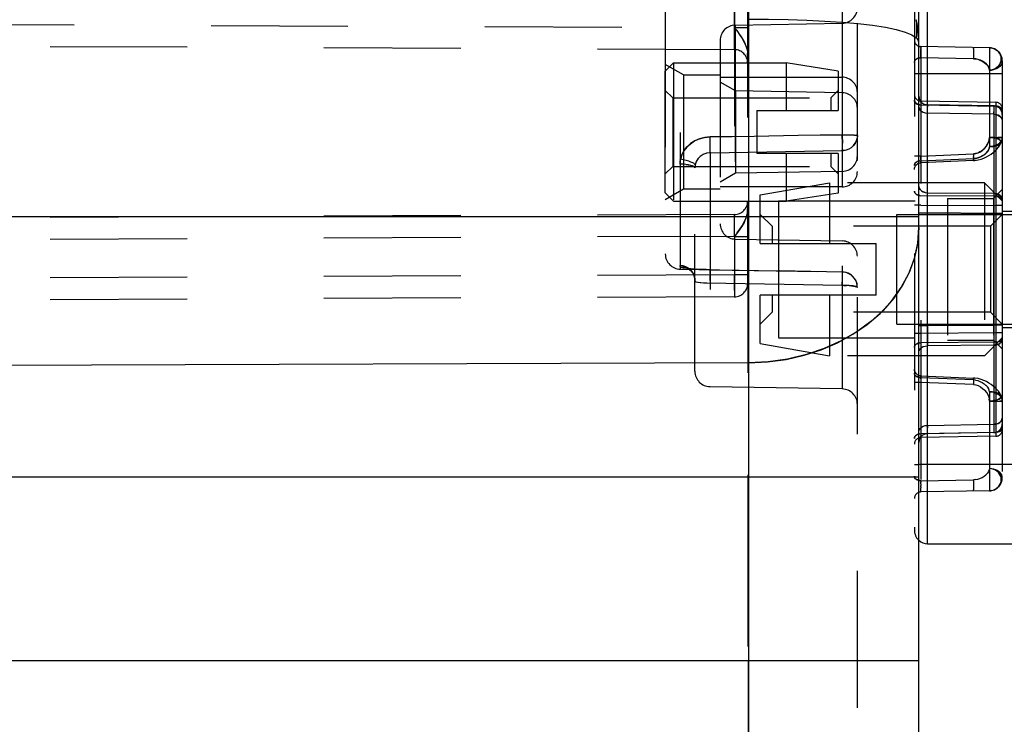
# Model space of a CAD drawing. Header units: inches. Extents: x 0 to 56.7, y 0 to 36.7.
# Tile 32 of 50: x 52.2 to 54.4, y 8.4 to 10. Entities that reach past the tile are written whole.
import ezdxf

# ---------------------------------------------------------------- set-up
doc = ezdxf.new("R2010")
doc.units = ezdxf.units.IN
doc.header["$LTSCALE"] = 3.116667
doc.header["$MEASUREMENT"] = 0
doc.linetypes.add('HIDDEN', pattern=[0.2, 0.1, -0.1])
for name, color, linetype in [('_128466', 7, 'CONTINUOUS'), ('_135375', 7, 'CONTINUOUS'), ('_145643', 7, 'CONTINUOUS'), ('_71481', 7, 'CONTINUOUS'), ('_91662', 7, 'CONTINUOUS')]:
    doc.layers.add(name, color=color, linetype=linetype)

msp = doc.modelspace()

# ---------------------------------------------------------------- linework, layer by layer
at = {"layer": '_128466', "color": 8, "linetype": 'HIDDEN'}
for p, q in [((53.6455, 9.8957), (53.6644, 9.9146)), ((53.6644, 9.9146), (53.6644, 9.5996)), ((53.6644, 9.9146), (53.9211, 9.9146)), ((53.9211, 9.9146), (53.9211, 9.8063)), ((54.0392, 9.8961), (53.9211, 9.9146)), ((53.6455, 9.6185), (53.6455, 9.8957)), ((54.0392, 9.8961), (54.0392, 9.8063)), ((53.6624, 9.8352), (53.6455, 9.8521)), ((54.0223, 9.8352), (54.0392, 9.8521)), ((53.6624, 9.8352), (53.6624, 9.679)), ((53.6624, 9.8352), (54.0223, 9.8352)), ((54.0223, 9.8352), (54.0223, 9.8063)), ((53.8542, 9.8063), (53.8542, 9.7079)), ((53.8542, 9.8063), (54.0392, 9.8063)), ((54.0392, 9.7079), (53.8542, 9.7079)), ((53.9211, 9.7079), (53.9211, 9.5996)), ((54.0223, 9.7079), (54.0223, 9.679)), ((54.0392, 9.7079), (54.0392, 9.6181)), ((53.6624, 9.679), (53.6455, 9.6621)), ((53.6624, 9.679), (54.0223, 9.679)), ((54.0223, 9.679), (54.0392, 9.6621)), ((53.6455, 9.6185), (53.6644, 9.5996)), ((53.6644, 9.5996), (53.9211, 9.5996)), ((54.0392, 9.6181), (53.9211, 9.5996))]:
    msp.add_line(p, q, dxfattribs=at)
at = {"layer": '_135375', "color": 8, "linetype": 'HIDDEN'}
for p, q in [((54.213, 10.1039), (54.213, 8.8496)), ((54.2274, 9.9475), (54.2275, 9.9493)), ((54.2278, 9.9518), (54.2278, 9.2868)), ((54.3836, 9.9491), (54.2278, 9.9518)), ((54.3836, 9.9491), (54.3836, 9.7238)), ((54.3861, 9.949), (54.3836, 9.9491)), ((54.3836, 9.9491), (54.3836, 9.9491)), ((54.3836, 9.9491), (54.3885, 9.9486)), ((54.3885, 9.9486), (54.3932, 9.9473)), ((54.3474, 9.9241), (54.2278, 9.9262)), ((54.4106, 9.9232), (54.4102, 9.9188)), ((54.413, 9.9191), (54.413, 8.9701)), ((54.413, 9.8896), (54.213, 9.8896)), ((54.3983, 9.8248), (54.2278, 9.8278)), ((54.2278, 9.8255), (54.2278, 9.8268)), ((54.2278, 9.8255), (54.2278, 9.819)), ((54.3983, 9.8248), (54.3983, 9.8161)), ((54.2278, 9.819), (54.3983, 9.8161)), ((54.3983, 9.8161), (54.3983, 9.6109)), ((54.4127, 9.8076), (54.413, 9.8055)), ((54.3836, 9.745), (54.413, 9.745)), ((54.3963, 9.745), (54.3898, 9.745)), ((54.4102, 9.7323), (54.4102, 9.7323)), ((54.2278, 9.7022), (54.213, 9.7022)), ((54.2275, 9.6939), (54.2274, 9.6916)), ((54.3478, 9.6923), (54.2274, 9.6872)), ((54.2274, 9.6897), (54.2274, 9.6916)), ((54.2274, 9.6897), (54.2274, 9.6884)), ((54.2274, 9.6875), (54.2274, 9.6884)), ((54.2274, 9.6875), (54.2274, 9.6872)), ((54.2278, 9.7022), (54.3474, 9.7073)), ((54.2278, 9.6916), (54.3474, 9.6967)), ((54.3474, 9.7073), (54.3476, 9.7016)), ((54.3477, 9.699), (54.3476, 9.7016)), ((54.3477, 9.6924), (54.3478, 9.6923)), ((54.3983, 9.6109), (54.2278, 9.6121)), ((54.3983, 9.6109), (54.3983, 9.5897)), ((54.4013, 9.6106), (54.3983, 9.6109)), ((54.2278, 9.5909), (54.213, 9.5909)), ((54.2278, 9.5909), (54.3983, 9.5897)), ((54.3983, 9.5897), (54.3983, 9.2995)), ((54.413, 9.5897), (54.3983, 9.5897)), ((54.413, 9.5771), (54.548, 9.5771)), ((54.413, 9.3121), (54.548, 9.3121)), ((54.2278, 9.2983), (54.213, 9.2983)), ((54.3983, 9.2995), (54.2278, 9.2983)), ((54.2278, 9.2868), (54.2278, 9.2771)), ((54.3983, 9.2995), (54.3983, 9.2783)), ((54.413, 9.2995), (54.3983, 9.2995)), ((54.4127, 9.2868), (54.413, 9.2889)), ((54.3983, 9.2783), (54.2278, 9.2771)), ((54.2278, 9.2771), (54.2278, 8.9373)), ((54.3983, 9.2783), (54.3983, 9.0731)), ((54.2274, 9.2017), (54.2274, 9.202)), ((54.2274, 9.202), (54.3478, 9.1969)), ((54.2274, 9.2017), (54.2274, 9.2008)), ((54.2276, 9.1999), (54.2278, 9.1975)), ((54.3474, 9.1925), (54.2278, 9.1975)), ((54.2278, 9.1869), (54.213, 9.1869)), ((54.2277, 9.1899), (54.2278, 9.1869)), ((54.3474, 9.1819), (54.2278, 9.1869)), ((54.3521, 9.192), (54.3474, 9.1925)), ((54.3474, 9.1819), (54.3526, 9.1812)), ((54.3521, 9.192), (54.357, 9.1909)), ((54.3525, 9.1812), (54.3578, 9.1795)), ((54.357, 9.1909), (54.3622, 9.189)), ((54.3577, 9.1795), (54.3632, 9.1768)), ((54.3621, 9.189), (54.3672, 9.1866)), ((54.3631, 9.1768), (54.3683, 9.1732)), ((54.3671, 9.1866), (54.3717, 9.1836)), ((54.3682, 9.1732), (54.3729, 9.169)), ((54.3717, 9.1836), (54.3757, 9.1802)), ((54.3756, 9.1803), (54.379, 9.1765)), ((54.3789, 9.1765), (54.3815, 9.1727)), ((54.3728, 9.169), (54.3768, 9.1642)), ((54.3767, 9.1643), (54.3799, 9.1591)), ((54.3799, 9.1591), (54.3822, 9.1538)), ((54.3821, 9.1538), (54.3834, 9.1489)), ((54.3836, 9.1442), (54.3834, 9.1489)), ((54.3836, 9.1654), (54.3836, 8.9401)), ((54.4102, 9.1569), (54.4102, 9.1569)), ((54.3836, 9.1442), (54.3932, 9.1442)), ((54.3848, 9.1442), (54.3836, 9.1442)), ((54.3928, 9.1442), (54.4045, 9.1442)), ((54.3983, 9.0731), (54.2278, 9.0701)), ((54.2278, 9.0701), (54.2278, 9.0676)), ((54.2278, 9.0614), (54.2278, 9.0654)), ((54.3983, 9.0643), (54.2278, 9.0614)), ((54.3983, 9.0731), (54.3983, 9.0643)), ((54.213, 8.9996), (54.223, 8.9996)), ((54.2133, 8.9714), (54.213, 8.9736)), ((54.3836, 8.9913), (54.3885, 8.9908)), ((54.4103, 8.9698), (54.4107, 8.9654)), ((54.2278, 8.963), (54.2249, 8.9632)), ((54.2274, 8.9494), (54.2274, 8.9523)), ((54.2274, 8.9494), (54.2274, 8.9466)), ((54.2277, 8.9615), (54.2276, 8.9598)), ((54.2277, 8.9615), (54.2278, 8.963)), ((54.2278, 8.963), (54.3474, 8.965)), ((54.3522, 8.9654), (54.3474, 8.965)), ((54.4042, 8.9491), (54.4007, 8.9459)), ((54.2277, 8.9376), (54.2278, 8.9373)), ((54.3836, 8.9401), (54.2278, 8.9373)), ((54.3836, 8.9401), (54.3861, 8.9402)), ((54.3836, 8.9401), (54.3836, 8.9401)), ((54.388, 8.9405), (54.3861, 8.9402)), ((54.388, 8.9405), (54.3925, 8.9416))]:
    msp.add_line(p, q, dxfattribs=at)
at = {"layer": '_135375', "color": 9, "linetype": 'Continuous'}
for p, q in [((54.243, 8.8196), (54.243, 10.1039)), ((54.713, 8.9996), (54.223, 8.9996))]:
    msp.add_line(p, q, dxfattribs=at)
at = {"layer": '_135375', "color": 7, "linetype": 'Continuous'}
msp.add_line((54.243, 8.8196), (54.683, 8.8196), dxfattribs=at)
at = {"layer": '_135375', "color": 8, "linetype": 'HIDDEN'}
for points in [[(54.2278, 9.9518), (54.2277, 9.9515), (54.2276, 9.9507), (54.2275, 9.9493), (54.2274, 9.9474), (54.2274, 9.9452), (54.2274, 9.9426), (54.2274, 9.9398), (54.2274, 9.9368), (54.2275, 9.9339), (54.2276, 9.9311)], [(54.2278, 9.9262), (54.2277, 9.9285), (54.2276, 9.9311), (54.2275, 9.9339), (54.2274, 9.9369), (54.2274, 9.9398), (54.2274, 9.9426), (54.2274, 9.9452)], [(54.3477, 9.9472), (54.3476, 9.9486), (54.3475, 9.9495), (54.3474, 9.9497)], [(54.3478, 9.9347), (54.3477, 9.9328), (54.3477, 9.9309), (54.3476, 9.929), (54.3476, 9.9272), (54.3475, 9.9256), (54.3474, 9.9241)], [(54.3477, 9.9472), (54.3478, 9.9454), (54.3478, 9.9431), (54.3478, 9.9405), (54.3478, 9.9377), (54.3478, 9.9347)], [(54.3836, 9.8979), (54.3885, 9.8984), (54.3931, 9.8997), (54.3974, 9.9017), (54.4013, 9.9044), (54.4045, 9.9075), (54.4072, 9.9112), (54.4091, 9.9152), (54.4103, 9.9194), (54.4107, 9.9238), (54.4102, 9.9282), (54.4089, 9.9325), (54.4069, 9.9365), (54.4041, 9.9401), (54.4007, 9.9432), (54.3967, 9.9458), (54.3925, 9.9476), (54.388, 9.9487), (54.3861, 9.949)], [(54.3932, 9.9473), (54.3975, 9.9453), (54.4014, 9.9427), (54.4047, 9.9395), (54.4073, 9.9358), (54.4092, 9.9318), (54.4103, 9.9276), (54.4106, 9.9232)], [(54.2249, 9.926), (54.2222, 9.9254), (54.2197, 9.9244), (54.2175, 9.9232), (54.2156, 9.9216), (54.2142, 9.9198), (54.2133, 9.9177), (54.213, 9.9156)], [(54.213, 9.9156), (54.2133, 9.9177), (54.2141, 9.9196), (54.2154, 9.9214), (54.2172, 9.9229), (54.2194, 9.9243), (54.222, 9.9253)], [(54.222, 9.9253), (54.2248, 9.926), (54.2278, 9.9262)], [(54.3836, 9.8979), (54.3834, 9.9012), (54.3822, 9.9047), (54.3799, 9.9084), (54.3768, 9.912), (54.3728, 9.9153), (54.3683, 9.9183), (54.3631, 9.9207), (54.3578, 9.9226), (54.3526, 9.9237), (54.3474, 9.9241)], [(54.3474, 9.9241), (54.3522, 9.9238), (54.357, 9.9228), (54.3622, 9.921), (54.3672, 9.9187), (54.3717, 9.9158), (54.3757, 9.9126), (54.379, 9.9089), (54.3815, 9.9052), (54.383, 9.9015), (54.3836, 9.8979)], [(54.413, 9.9191), (54.4129, 9.9173), (54.4126, 9.9156), (54.4121, 9.9138), (54.4113, 9.9121), (54.4104, 9.9104), (54.4092, 9.9087), (54.4078, 9.9072), (54.4063, 9.9057), (54.4045, 9.9043), (54.4026, 9.9031), (54.4006, 9.9019), (54.3984, 9.9009), (54.3961, 9.9), (54.3937, 9.8993), (54.3913, 9.8987), (54.3887, 9.8983), (54.3862, 9.898), (54.3836, 9.8979)], [(54.413, 9.9191), (54.4127, 9.9158), (54.4116, 9.9126), (54.4099, 9.9096), (54.4075, 9.9068), (54.4045, 9.9043), (54.401, 9.9021), (54.397, 9.9004), (54.3928, 9.8991), (54.3882, 9.8982), (54.3836, 9.8979)], [(54.4102, 9.9188), (54.4089, 9.9145), (54.4068, 9.9105), (54.404, 9.9069), (54.4006, 9.9038), (54.3966, 9.9013), (54.3924, 9.8994), (54.388, 9.8983), (54.3836, 9.8979)], [(54.213, 9.8296), (54.2133, 9.8276), (54.2141, 9.8257), (54.2154, 9.8239), (54.2172, 9.8223), (54.2194, 9.821), (54.222, 9.8199)], [(54.2249, 9.8193), (54.2222, 9.8199), (54.2197, 9.8208), (54.2175, 9.8221), (54.2156, 9.8237), (54.2142, 9.8255), (54.2133, 9.8275), (54.213, 9.8296)], [(54.2278, 9.8278), (54.2278, 9.8276), (54.2278, 9.8268)], [(54.222, 9.8199), (54.2248, 9.8193), (54.2278, 9.819)], [(54.413, 9.8055), (54.4128, 9.8075), (54.412, 9.8094), (54.4107, 9.8112), (54.4089, 9.8128), (54.4067, 9.8141), (54.4041, 9.8152), (54.4013, 9.8158), (54.3983, 9.8161)], [(54.4012, 9.8158), (54.4039, 9.8152), (54.4064, 9.8143)], [(54.4064, 9.8143), (54.4086, 9.813), (54.4105, 9.8114), (54.4119, 9.8096), (54.4127, 9.8076)], [(54.3836, 9.745), (54.383, 9.7399), (54.3815, 9.7347), (54.3789, 9.7293), (54.3756, 9.7241), (54.3717, 9.7194), (54.3671, 9.7153), (54.3621, 9.7119), (54.357, 9.7094), (54.3521, 9.7079), (54.3474, 9.7073)], [(54.3474, 9.7073), (54.3526, 9.708), (54.3578, 9.7097), (54.3632, 9.7124), (54.3683, 9.716), (54.3729, 9.7202), (54.3768, 9.7249), (54.3799, 9.7301), (54.3822, 9.7354), (54.3834, 9.7403), (54.3836, 9.745)], [(54.3712, 9.6978), (54.3771, 9.7006), (54.3826, 9.7037), (54.3877, 9.7071), (54.3924, 9.7107), (54.3967, 9.7145), (54.4006, 9.7185), (54.4042, 9.7226), (54.4073, 9.727), (54.4099, 9.7316)], [(54.3836, 9.7238), (54.3882, 9.7241), (54.3927, 9.7249), (54.397, 9.7262), (54.4009, 9.728), (54.4044, 9.7301), (54.4074, 9.7327), (54.4098, 9.7355), (54.4116, 9.7385), (54.4127, 9.7417), (54.413, 9.745)], [(54.3898, 9.745), (54.3866, 9.745), (54.3836, 9.745)], [(54.3927, 9.7443), (54.3896, 9.7446), (54.3865, 9.7448), (54.3836, 9.7449)], [(54.4102, 9.7323), (54.4098, 9.7316), (54.4084, 9.73), (54.4062, 9.7284), (54.4035, 9.7271), (54.4004, 9.726), (54.3971, 9.7252), (54.3937, 9.7245), (54.3903, 9.7241), (54.3869, 9.7239), (54.3836, 9.7238)], [(54.3836, 9.7238), (54.3866, 9.7239), (54.3896, 9.7241), (54.3927, 9.7244), (54.3959, 9.7249), (54.399, 9.7256), (54.4021, 9.7266), (54.4049, 9.7277), (54.4073, 9.7291), (54.4091, 9.7307), (54.4102, 9.7323)], [(54.3839, 9.745), (54.3877, 9.7448), (54.3917, 9.7444)], [(54.4074, 9.7327), (54.406, 9.7313), (54.4044, 9.7301), (54.4027, 9.729), (54.4008, 9.7279), (54.3989, 9.727), (54.3968, 9.7262), (54.3946, 9.7254), (54.3924, 9.7249), (54.3902, 9.7244), (54.3879, 9.7241), (54.3857, 9.7239)], [(54.4102, 9.7323), (54.4107, 9.7342), (54.4103, 9.7359), (54.4091, 9.7376), (54.4073, 9.7392), (54.4049, 9.7407), (54.4021, 9.7419), (54.3991, 9.7429), (54.3959, 9.7437), (54.3917, 9.7444)], [(54.3958, 9.7437), (54.3998, 9.7427), (54.4031, 9.7415), (54.406, 9.7401), (54.4082, 9.7386), (54.4097, 9.7369), (54.4105, 9.7351), (54.4106, 9.7334), (54.4102, 9.7323)], [(54.413, 9.745), (54.4128, 9.7451), (54.412, 9.7451), (54.4105, 9.745), (54.4085, 9.745), (54.4059, 9.745), (54.4028, 9.745)], [(54.4073, 9.727), (54.4099, 9.7316), (54.4102, 9.7323)], [(54.413, 9.745), (54.413, 9.7434), (54.4127, 9.7418), (54.4123, 9.7402), (54.4116, 9.7386), (54.4108, 9.737), (54.4099, 9.7355), (54.4087, 9.734), (54.4074, 9.7327)], [(54.4102, 9.7323), (54.4118, 9.7365), (54.4128, 9.7411)], [(54.4117, 9.7363), (54.4128, 9.7409), (54.413, 9.745)], [(54.3836, 9.7238), (54.383, 9.7202), (54.3815, 9.7165), (54.3789, 9.7126), (54.3756, 9.7089), (54.3717, 9.7056), (54.3671, 9.7026), (54.3621, 9.7002), (54.357, 9.6983), (54.3521, 9.6971), (54.3474, 9.6967)], [(54.3474, 9.6967), (54.3526, 9.6972), (54.3578, 9.6985), (54.3632, 9.7005), (54.3683, 9.7031), (54.3729, 9.7061), (54.3768, 9.7095), (54.3799, 9.7132), (54.3822, 9.717), (54.3834, 9.7205), (54.3836, 9.7238)], [(54.213, 9.681), (54.2133, 9.6831), (54.2141, 9.685), (54.2154, 9.6868), (54.2172, 9.6884), (54.2194, 9.6897), (54.222, 9.6907), (54.2248, 9.6914), (54.2278, 9.6916)], [(54.2249, 9.6914), (54.2222, 9.6908), (54.2197, 9.6898), (54.2175, 9.6886), (54.2156, 9.687), (54.2142, 9.6852), (54.2133, 9.6831), (54.213, 9.681)], [(54.2235, 9.6865), (54.2262, 9.6871), (54.2274, 9.6872)], [(54.2274, 9.6872), (54.2275, 9.6874), (54.2275, 9.6877), (54.2276, 9.6884), (54.2276, 9.6892), (54.2278, 9.6916)], [(54.2277, 9.6898), (54.2276, 9.6884), (54.2275, 9.6875), (54.2274, 9.6872)], [(54.2275, 9.6939), (54.2277, 9.6993), (54.2278, 9.7022)], [(54.3477, 9.6924), (54.3477, 9.6928), (54.3476, 9.6934), (54.3476, 9.6943), (54.3475, 9.6954), (54.3474, 9.6967)], [(54.3477, 9.699), (54.3478, 9.6967), (54.3478, 9.6948), (54.3478, 9.6934), (54.3478, 9.6926), (54.3478, 9.6923)], [(54.3478, 9.6923), (54.3507, 9.6925), (54.358, 9.6936), (54.3648, 9.6955), (54.3712, 9.6978), (54.3771, 9.7006), (54.3826, 9.7037), (54.3877, 9.7071)], [(54.213, 9.6722), (54.2133, 9.6749), (54.214, 9.6775), (54.2152, 9.68), (54.2168, 9.6822), (54.2188, 9.684), (54.221, 9.6855), (54.2235, 9.6865)], [(54.213, 9.6227), (54.2133, 9.6207), (54.2141, 9.6188), (54.2154, 9.617), (54.2172, 9.6154), (54.2194, 9.6141), (54.222, 9.613), (54.2248, 9.6124), (54.2278, 9.6121)], [(54.2249, 9.6123), (54.2222, 9.613), (54.2197, 9.6139), (54.2175, 9.6152), (54.2156, 9.6168), (54.2142, 9.6186), (54.2133, 9.6206), (54.213, 9.6227)], [(54.4012, 9.6107), (54.4039, 9.61), (54.4064, 9.6091), (54.4086, 9.6078), (54.4105, 9.6062), (54.4119, 9.6044), (54.4127, 9.6024), (54.413, 9.6003)], [(54.413, 9.6003), (54.4128, 9.6023), (54.412, 9.6042), (54.4107, 9.606), (54.4089, 9.6076), (54.4067, 9.6089), (54.4041, 9.61), (54.4013, 9.6106)], [(54.413, 9.2889), (54.4128, 9.2869), (54.412, 9.2849), (54.4107, 9.2832), (54.4089, 9.2816), (54.4067, 9.2802), (54.4041, 9.2792), (54.4013, 9.2785), (54.3983, 9.2783)], [(54.4012, 9.2785), (54.4039, 9.2791), (54.4064, 9.2801), (54.4086, 9.2814), (54.4105, 9.2829), (54.4119, 9.2848), (54.4127, 9.2868)], [(54.2249, 9.2768), (54.2222, 9.2762), (54.2197, 9.2753), (54.2175, 9.274), (54.2156, 9.2724), (54.2142, 9.2706), (54.2133, 9.2686), (54.213, 9.2665)], [(54.213, 9.2665), (54.2133, 9.2685), (54.2141, 9.2704), (54.2154, 9.2722), (54.2172, 9.2738), (54.2194, 9.2751), (54.222, 9.2762)], [(54.222, 9.2762), (54.2248, 9.2768), (54.2278, 9.2771)], [(54.2168, 9.207), (54.2152, 9.2092), (54.214, 9.2116), (54.2133, 9.2143), (54.213, 9.2169)], [(54.213, 9.2082), (54.2133, 9.2061), (54.2141, 9.2042), (54.2154, 9.2024), (54.2172, 9.2008), (54.2194, 9.1995), (54.222, 9.1985)], [(54.2249, 9.1978), (54.2222, 9.1984), (54.2197, 9.1993), (54.2175, 9.2006), (54.2156, 9.2022), (54.2142, 9.204), (54.2133, 9.206), (54.213, 9.2082)], [(54.2274, 9.202), (54.2262, 9.2021), (54.2235, 9.2026), (54.221, 9.2037), (54.2188, 9.2052), (54.2168, 9.207)], [(54.222, 9.1985), (54.2248, 9.1978), (54.2278, 9.1975)], [(54.2276, 9.1999), (54.2276, 9.2008), (54.2275, 9.2014), (54.2275, 9.2018), (54.2274, 9.202)], [(54.2274, 9.202), (54.2275, 9.2017), (54.2276, 9.2008), (54.2277, 9.1994)], [(54.2275, 9.1953), (54.2274, 9.1976), (54.2274, 9.1994), (54.2274, 9.2008)], [(54.2274, 9.1976), (54.2275, 9.1953), (54.2277, 9.1899)], [(54.3474, 9.1925), (54.3475, 9.1938), (54.3476, 9.1949), (54.3476, 9.1958), (54.3477, 9.1964), (54.3477, 9.1968), (54.3478, 9.1969)], [(54.3478, 9.1969), (54.3478, 9.1966), (54.3478, 9.1957), (54.3478, 9.1943), (54.3478, 9.1925), (54.3477, 9.1902)], [(54.4102, 9.1569), (54.4099, 9.1576), (54.4073, 9.1622), (54.4042, 9.1666), (54.4006, 9.1707), (54.3967, 9.1747), (54.3924, 9.1785), (54.3877, 9.1821), (54.3826, 9.1855), (54.3771, 9.1886), (54.3712, 9.1914), (54.3648, 9.1937), (54.358, 9.1956), (54.3507, 9.1967), (54.3478, 9.1969)], [(54.3477, 9.1902), (54.3475, 9.1848), (54.3474, 9.1819)], [(54.3836, 9.1654), (54.383, 9.169), (54.3815, 9.1727)], [(54.3836, 9.1654), (54.3882, 9.1651), (54.3927, 9.1643), (54.397, 9.163), (54.4009, 9.1612), (54.4044, 9.159), (54.4074, 9.1565)], [(54.4102, 9.1569), (54.4098, 9.1575), (54.4084, 9.1592), (54.4062, 9.1607), (54.4035, 9.1621), (54.4004, 9.1632), (54.3971, 9.164), (54.3937, 9.1646), (54.3903, 9.1651), (54.3869, 9.1653), (54.3836, 9.1654)], [(54.3836, 9.1442), (54.3876, 9.1442), (54.3917, 9.1447), (54.3959, 9.1456), (54.3998, 9.1465), (54.4031, 9.1477), (54.406, 9.1491), (54.4082, 9.1506), (54.4097, 9.1523), (54.4105, 9.154), (54.4106, 9.1558), (54.4102, 9.1569)], [(54.4102, 9.1569), (54.4105, 9.156), (54.4106, 9.1542), (54.4098, 9.1525), (54.4084, 9.1508), (54.4062, 9.1492), (54.4033, 9.1478), (54.3999, 9.1466), (54.396, 9.1455), (54.3918, 9.1448), (54.3878, 9.1443), (54.3839, 9.1442)], [(54.3868, 9.1653), (54.39, 9.1651), (54.3933, 9.1647), (54.3967, 9.1641), (54.3999, 9.1633), (54.403, 9.1622), (54.4058, 9.161), (54.4081, 9.1594), (54.4097, 9.1578), (54.4102, 9.1569)], [(54.413, 9.1442), (54.4127, 9.1475), (54.4116, 9.1507), (54.4098, 9.1537), (54.4074, 9.1565)], [(54.413, 9.1442), (54.4128, 9.1483), (54.4117, 9.1529), (54.4102, 9.1569)], [(54.413, 9.1442), (54.4129, 9.1468), (54.4121, 9.1516), (54.4105, 9.1562), (54.4102, 9.1569)], [(54.401, 9.1442), (54.4075, 9.1442), (54.4099, 9.1442), (54.4117, 9.1441), (54.4127, 9.1441), (54.413, 9.1442)], [(54.413, 9.1442), (54.4129, 9.1441), (54.4123, 9.144), (54.4112, 9.1441), (54.4094, 9.1442), (54.4072, 9.1442)], [(54.4012, 9.0733), (54.4039, 9.074), (54.4064, 9.0749), (54.4086, 9.0762), (54.4105, 9.0778), (54.4119, 9.0796), (54.4127, 9.0816), (54.413, 9.0837)], [(54.413, 9.0837), (54.4128, 9.0817), (54.412, 9.0798), (54.4107, 9.078)], [(54.213, 9.0595), (54.2133, 9.0616), (54.2141, 9.0635), (54.2154, 9.0653), (54.2172, 9.0669), (54.2194, 9.0682), (54.222, 9.0692), (54.2248, 9.0699), (54.2278, 9.0701)], [(54.2249, 9.0699), (54.2222, 9.0693), (54.2197, 9.0684), (54.2175, 9.0671), (54.2156, 9.0655), (54.2142, 9.0637), (54.2133, 9.0617), (54.213, 9.0595)], [(54.2278, 9.0624), (54.2278, 9.0616), (54.2278, 9.0614)], [(54.4067, 9.0751), (54.4041, 9.074), (54.4013, 9.0734), (54.3983, 9.0731)], [(54.4107, 9.078), (54.4089, 9.0764), (54.4067, 9.0751)], [(54.213, 8.9736), (54.2133, 8.9715), (54.2141, 8.9696), (54.2154, 8.9678), (54.2172, 8.9662), (54.2194, 8.9649), (54.222, 8.9639), (54.2248, 8.9632), (54.2278, 8.963)], [(54.2249, 8.9632), (54.2222, 8.9638), (54.2197, 8.9647), (54.2175, 8.966), (54.2156, 8.9676), (54.2142, 8.9694), (54.2133, 8.9714)], [(54.3522, 8.9654), (54.357, 8.9664), (54.3622, 8.9682), (54.3672, 8.9705), (54.3717, 8.9733), (54.3757, 8.9766)], [(54.3836, 8.9913), (54.383, 8.9877), (54.3815, 8.984), (54.379, 8.9802), (54.3757, 8.9766)], [(54.3836, 8.9913), (54.3882, 8.991), (54.3928, 8.9901), (54.397, 8.9888), (54.401, 8.9871), (54.4045, 8.9849), (54.4075, 8.9824)], [(54.3884, 8.9908), (54.3931, 8.9895), (54.3974, 8.9875), (54.4013, 8.9848), (54.4045, 8.9816), (54.4072, 8.978), (54.4091, 8.974), (54.4103, 8.9698)], [(54.4042, 8.9491), (54.407, 8.9528), (54.409, 8.9569), (54.4103, 8.9613), (54.4107, 8.9657), (54.4102, 8.97), (54.409, 8.9743), (54.407, 8.9782), (54.4044, 8.9818), (54.4011, 8.9849), (54.3973, 8.9875), (54.393, 8.9895)], [(54.413, 8.9701), (54.4127, 8.9733), (54.4116, 8.9765), (54.4099, 8.9796), (54.4075, 8.9824)], [(54.2275, 8.9562), (54.2275, 8.9543), (54.2274, 8.9523)], [(54.2275, 8.9562), (54.2276, 8.9581), (54.2276, 8.9598)], [(54.3474, 8.965), (54.3475, 8.9636), (54.3476, 8.9619), (54.3476, 8.9602), (54.3477, 8.9583), (54.3477, 8.9564), (54.3478, 8.9544)], [(54.3478, 8.9544), (54.3478, 8.9515), (54.3478, 8.9487), (54.3478, 8.9461), (54.3478, 8.9438), (54.3477, 8.942)], [(54.4107, 8.9654), (54.4102, 8.961), (54.4089, 8.9567), (54.4069, 8.9527), (54.4041, 8.9491)], [(54.2278, 8.9373), (54.2277, 8.9376), (54.2276, 8.9385), (54.2275, 8.9399), (54.2274, 8.9417), (54.2274, 8.944), (54.2274, 8.9466)], [(54.3474, 8.9394), (54.3475, 8.9397), (54.3476, 8.9406), (54.3477, 8.942)], [(54.3924, 8.9416), (54.3968, 8.9434), (54.4007, 8.946)]]:
    msp.add_lwpolyline(points, dxfattribs=at)
for centre, radius, start, end in [((54.228, 9.9668), 0.015, 180, 269), ((54.383, 9.9191), 0.03, 359.9999, 89), ((54.228, 9.8428), 0.015, 180, 269), ((54.398, 9.8099), 0.015, 359.9878, 88.9996), ((54.228, 9.0464), 0.015, 91, 180), ((54.398, 9.0793), 0.015, 271.0004, 0.0122), ((54.383, 8.9701), 0.03, 271, 360), ((54.228, 8.9224), 0.015, 91, 179.9999), ((54.243, 8.8496), 0.03, 179.9999, 228.0211)]:
    msp.add_arc(centre, radius, start, end, dxfattribs=at)
at = {"layer": '_135375', "color": 7, "linetype": 'Continuous'}
msp.add_arc((54.243, 8.8496), 0.03, 228.0211, 270, dxfattribs=at)
at = {"layer": '_145643', "color": 9, "linetype": 'Continuous'}
for p, q in [((53.8347, 10.8182), (53.8347, 2.446)), ((54.223, 9.5643), (50.583, 9.5643)), ((53.8347, 9.2314), (50.583, 9.2202)), ((50.583, 8.9717), (54.223, 8.9717)), ((54.223, 8.5524), (50.583, 8.5524))]:
    msp.add_line(p, q, dxfattribs=at)
at = {"layer": '_145643', "color": 8, "linetype": 'HIDDEN'}
for p, q in [((54.083, 2.836), (54.083, 10.4282)), ((53.803, 9.9947), (53.8031, 10.092)), ((53.833, 10.1022), (53.833, 9.412)), ((53.6799, 9.4446), (53.6799, 10.0696)), ((53.8031, 10.0822), (53.8031, 9.432)), ((54.0487, 10.076), (54.0487, 9.1719)), ((53.6455, 10.0346), (53.6455, 9.4796)), ((53.8336, 10.0262), (53.8335, 10.0072)), ((50.1179, 10.0108), (53.8032, 9.9947)), ((53.8049, 10.0008), (54.0487, 10.0051)), ((53.8049, 10.0008), (53.8049, 9.5133)), ((53.8335, 9.9939), (53.8335, 10.0115)), ((54.0476, 10.0073), (54.0478, 10.0073)), ((54.2189, 10.0041), (54.2189, 10.0041)), ((53.8031, 9.9531), (53.803, 9.9947)), ((53.833, 9.9947), (53.803, 9.9947)), ((53.8032, 9.9947), (53.8032, 9.9594)), ((53.8156, 9.9781), (53.8209, 9.97)), ((54.1467, 9.9958), (54.1468, 9.9958)), ((54.1714, 9.9907), (54.1715, 9.9907)), ((54.1915, 9.985), (54.1915, 9.985)), ((54.2068, 9.9787), (54.2068, 9.9786)), ((54.218, 9.9926), (54.2179, 9.9857)), ((54.2204, 9.9951), (54.2204, 9.9952)), ((54.2216, 9.9863), (54.2216, 9.9863)), ((53.8032, 9.9447), (50.1179, 9.9608)), ((53.7705, 9.9658), (53.7705, 9.5483)), ((54.2204, 9.968), (54.2204, 9.968)), ((54.2216, 9.9661), (54.2215, 9.9661)), ((54.2224, 9.9775), (54.2224, 9.9776)), ((54.2229, 9.9688), (54.2229, 9.9688)), ((53.8032, 9.9447), (53.8031, 9.9531)), ((53.8032, 9.9447), (53.8032, 9.9457)), ((53.8298, 9.9511), (53.8334, 9.9398)), ((53.833, 9.9324), (53.8332, 9.9409)), ((53.8334, 9.9399), (53.8336, 9.9499)), ((53.8336, 9.9496), (53.8334, 9.9398)), ((53.6872, 9.8871), (53.6455, 9.9111)), ((53.6872, 9.8871), (53.6872, 9.6271)), ((53.6872, 9.8871), (53.7705, 9.8871)), ((53.7705, 9.8821), (54.048, 9.8821)), ((53.8055, 9.8508), (53.7705, 9.871)), ((54.048, 9.8821), (54.048, 9.6321)), ((53.8055, 9.8508), (53.8055, 9.6633)), ((54.0487, 9.8466), (53.8055, 9.8508)), ((54.2328, 9.8022), (54.2376, 9.8007)), ((54.2427, 9.8192), (54.2427, 9.8187)), ((54.3934, 9.8166), (54.2427, 9.8192)), ((54.2427, 9.8002), (54.2427, 9.8143)), ((54.2427, 9.5977), (54.2427, 9.8002)), ((54.3934, 9.7976), (54.2427, 9.8002)), ((54.3934, 9.8161), (54.3934, 9.8166)), ((54.3934, 9.8144), (54.3934, 9.6177)), ((54.3934, 9.7976), (54.3934, 9.8032)), ((54.3934, 9.7976), (54.3985, 9.797)), ((54.4033, 9.7956), (54.3985, 9.797)), ((54.4124, 9.7871), (54.413, 9.7834)), ((54.413, 9.7966), (54.413, 9.0926)), ((54.0576, 9.7502), (54.0487, 9.7502)), ((54.0489, 9.7267), (54.0488, 9.7321)), ((54.0659, 9.7501), (54.0576, 9.7502)), ((54.0696, 9.75), (54.0619, 9.7501)), ((54.073, 9.75), (54.0696, 9.75)), ((54.073, 9.75), (54.0696, 9.75)), ((54.076, 9.7499), (54.073, 9.75)), ((54.0742, 9.7264), (54.078, 9.7315)), ((54.0828, 9.7495), (54.083, 9.7494)), ((53.7474, 9.7101), (54.0487, 9.7148)), ((53.7475, 9.7115), (53.7474, 9.7101)), ((53.7474, 9.7101), (53.7474, 9.1772)), ((54.0487, 9.7162), (54.0488, 9.7189)), ((54.0487, 9.7163), (54.0487, 9.7148)), ((54.0488, 9.7188), (54.0489, 9.7225)), ((54.0488, 9.7223), (54.0489, 9.727)), ((54.0515, 9.7149), (54.052, 9.715)), ((53.6797, 9.6936), (53.6799, 9.6956)), ((53.6793, 9.6838), (53.6793, 9.4533)), ((53.6862, 9.6836), (53.6793, 9.6838)), ((53.7124, 9.6772), (53.713, 9.6756)), ((53.713, 9.2126), (53.713, 9.6756)), ((54.0487, 9.6676), (53.8055, 9.6633)), ((53.8055, 9.6633), (53.7705, 9.6431)), ((53.6872, 9.6271), (53.6455, 9.6031)), ((53.7705, 9.6271), (53.6872, 9.6271)), ((54.048, 9.6321), (53.7705, 9.6321)), ((54.2376, 9.6193), (54.2328, 9.6208)), ((54.393, 9.6058), (54.413, 9.6259)), ((53.833, 9.5995), (53.8341, 8.5524)), ((53.903, 9.6008), (53.903, 9.2883)), ((53.903, 9.6008), (54.288, 9.6008)), ((54.2427, 9.6188), (54.3934, 9.6177)), ((54.2427, 9.3078), (54.2427, 9.6054)), ((54.288, 9.6058), (54.288, 9.2833)), ((54.288, 9.6058), (54.393, 9.6058)), ((54.393, 9.6058), (54.393, 9.2833)), ((54.3934, 9.6177), (54.3934, 9.6043)), ((54.3934, 9.6177), (54.3985, 9.6172)), ((54.3934, 9.6043), (54.3934, 9.3174)), ((54.4033, 9.6157), (54.3985, 9.6172)), ((54.4074, 9.6134), (54.4033, 9.6157)), ((53.8331, 9.5716), (53.833, 9.5818)), ((54.3934, 9.5718), (54.3934, 9.5803)), ((53.8032, 9.5695), (50.1179, 9.5534)), ((53.803, 9.5195), (53.8032, 9.5695)), ((53.8032, 9.5695), (53.8032, 9.5685)), ((53.8032, 9.5695), (53.8032, 9.5685)), ((53.8032, 9.561), (53.8032, 9.5685)), ((53.8032, 9.5472), (53.8032, 9.5657)), ((53.8032, 9.5195), (53.8032, 9.5548)), ((53.8293, 9.5617), (53.8248, 9.5514)), ((53.8337, 9.5605), (53.8332, 9.5723)), ((54.223, 9.5729), (54.2427, 9.5729)), ((54.3934, 9.5718), (54.2427, 9.5729)), ((54.2427, 9.5729), (54.3934, 9.5718)), ((54.3934, 9.5718), (54.413, 9.5718)), ((54.413, 9.5718), (54.3934, 9.5718)), ((53.8032, 9.5195), (50.1179, 9.5034)), ((53.803, 9.5195), (53.803, 9.432)), ((53.803, 9.5195), (53.833, 9.5195)), ((53.8049, 9.5133), (54.0487, 9.5091)), ((53.8336, 9.5203), (53.8338, 8.5524)), ((53.686, 9.4525), (53.6793, 9.4533)), ((53.6799, 9.4446), (54.0487, 9.4382)), ((53.6923, 9.4504), (53.686, 9.4525)), ((53.6958, 9.4466), (53.6967, 9.4463)), ((53.6967, 9.4463), (53.6987, 9.4453)), ((53.6987, 9.4453), (53.7018, 9.4431)), ((53.7045, 9.4407), (53.6989, 9.4453)), ((53.7018, 9.4431), (53.7045, 9.4407)), ((53.7025, 9.4453), (53.7121, 9.4447)), ((53.7045, 9.4407), (53.7045, 9.4407)), ((53.7045, 9.4407), (53.7066, 9.4383)), ((53.7121, 9.4447), (53.7236, 9.4442)), ((53.7251, 9.4442), (53.7172, 9.4445)), ((53.7229, 9.4442), (53.7352, 9.4439)), ((53.7316, 9.444), (53.7232, 9.4443)), ((53.7384, 9.4438), (53.7296, 9.444)), ((53.7347, 9.4439), (53.7362, 9.4439)), ((53.7475, 9.4436), (53.7362, 9.4439)), ((53.7475, 9.4436), (53.7474, 9.4436)), ((53.7474, 9.4436), (53.9483, 9.44)), ((54.0487, 9.4382), (53.9053, 9.4408)), ((53.8031, 9.432), (50.118, 9.4159)), ((53.7124, 9.4258), (53.7105, 9.4321)), ((53.7107, 9.4313), (53.712, 9.4272)), ((53.7476, 9.4252), (53.7474, 9.4128)), ((53.7475, 9.4192), (53.7476, 9.4306)), ((53.7477, 9.4352), (53.7476, 9.4306)), ((53.8031, 9.3966), (53.803, 9.432)), ((53.833, 9.432), (53.803, 9.432)), ((53.8031, 9.432), (53.8032, 9.3966)), ((54.0487, 9.4382), (54.0487, 9.4378)), ((54.0488, 9.4362), (54.0487, 9.4378)), ((54.0487, 9.4079), (54.0489, 9.4256)), ((54.0488, 9.4335), (54.0488, 9.4362)), ((54.0489, 9.4299), (54.0488, 9.4336)), ((54.0488, 9.4253), (54.0489, 9.43)), ((54.0696, 9.4308), (54.0659, 9.4333)), ((54.073, 9.4278), (54.0696, 9.4308)), ((54.0804, 9.4165), (54.0785, 9.4206)), ((54.0785, 9.4206), (54.0796, 9.4182)), ((53.7404, 9.4129), (53.7333, 9.4132)), ((54.0487, 9.4079), (53.7392, 9.4129)), ((53.8031, 9.4042), (53.8032, 9.3829)), ((54.0487, 9.4144), (54.0487, 9.4079)), ((54.0576, 9.4079), (54.0487, 9.4079)), ((54.052, 9.4079), (54.0583, 9.4078)), ((54.0642, 9.4074), (54.0576, 9.4079)), ((54.0804, 9.4165), (54.0819, 9.4122)), ((54.0828, 9.4078), (54.0819, 9.4122)), ((54.083, 9.4032), (54.0828, 9.4078)), ((53.8032, 9.382), (50.1179, 9.3659)), ((53.8032, 9.382), (53.8032, 9.3829)), ((54.223, 9.3163), (54.2427, 9.3163)), ((54.2427, 9.3163), (54.3934, 9.3174)), ((54.3934, 9.3174), (54.2427, 9.3163)), ((54.2427, 9.3163), (54.2427, 9.2915)), ((54.3934, 9.3174), (54.3934, 9.2925)), ((54.413, 9.3174), (54.3934, 9.3174)), ((53.903, 9.2883), (54.288, 9.2883)), ((54.2427, 9.2915), (54.2427, 9.2704)), ((54.288, 9.2833), (54.393, 9.2833)), ((54.393, 9.2833), (54.413, 9.2633)), ((54.3934, 9.2925), (54.3934, 9.0916)), ((54.4124, 9.282), (54.413, 9.2856)), ((54.2257, 9.2632), (54.2288, 9.2661)), ((54.2328, 9.2684), (54.2376, 9.2698)), ((54.3934, 9.2715), (54.2427, 9.2704)), ((54.2427, 9.0721), (54.2427, 9.2704)), ((54.3934, 9.2778), (54.3934, 9.2715)), ((54.3985, 9.272), (54.3934, 9.2715)), ((54.4033, 9.2735), (54.3985, 9.272)), ((54.4033, 9.2734), (54.4074, 9.2757)), ((54.223, 9.2562), (54.2237, 9.2598)), ((53.713, 9.2122), (53.713, 9.2126)), ((54.0487, 9.1719), (53.7474, 9.1772)), ((54.2257, 9.0818), (54.2288, 9.0847)), ((54.2288, 9.0847), (54.2328, 9.087)), ((54.2376, 9.0884), (54.2427, 9.089)), ((54.2427, 9.089), (54.3934, 9.0916)), ((54.2427, 9.089), (54.2427, 9.0834)), ((54.3985, 9.0921), (54.3934, 9.0916)), ((54.4033, 9.0936), (54.3985, 9.0921)), ((54.4033, 9.0936), (54.4074, 9.0959)), ((54.223, 9.0748), (54.2237, 9.0784)), ((54.3934, 9.0726), (54.2427, 9.0699)), ((54.3934, 9.0726), (54.3934, 9.0731)), ((53.8341, 8.5524), (53.8341, 4.7118))]:
    msp.add_line(p, q, dxfattribs=at)
at = {"layer": '_145643', "color": 7, "linetype": 'Continuous'}
msp.add_line((54.223, 2.836), (54.223, 10.4282), dxfattribs=at)
at = {"layer": '_145643', "color": 9, "linetype": 'Continuous'}
for points in [[(53.8347, 10.0142), (53.8805, 10.0139), (53.9252, 10.0131), (53.9681, 10.0118), (54.009, 10.0098), (54.0476, 10.0073), (54.0837, 10.0042), (54.1172, 10.0003), (54.1467, 9.9958), (54.1714, 9.9907), (54.1915, 9.985), (54.2068, 9.9787), (54.2171, 9.9717)], [(54.223, 9.9601), (54.2229, 9.9688), (54.2224, 9.9776), (54.2216, 9.9863), (54.2204, 9.9952), (54.2189, 10.0041), (54.2171, 10.013)], [(54.2171, 10.013), (54.2176, 10.0063), (54.2179, 9.9995), (54.218, 9.9926), (54.2179, 9.9857), (54.2176, 9.9787), (54.2171, 9.9717)], [(54.223, 9.9601), (54.2229, 9.9621), (54.2224, 9.9641), (54.2216, 9.9661), (54.2204, 9.968), (54.2189, 9.9699), (54.2171, 9.9717)], [(54.223, 9.5394), (54.2206, 9.5049), (54.2134, 9.4713), (54.2018, 9.4391), (54.1859, 9.4082), (54.1658, 9.3787), (54.1416, 9.351), (54.1135, 9.3254), (54.0817, 9.3021), (54.0462, 9.2815), (54.0077, 9.264), (53.9668, 9.2501), (53.9239, 9.2399), (53.8797, 9.2336), (53.8347, 9.2314)]]:
    msp.add_lwpolyline(points, dxfattribs=at)
at = {"layer": '_145643', "color": 8, "linetype": 'HIDDEN'}
for points in [[(53.9681, 10.0118), (53.9682, 10.0117), (54.0092, 10.0098)], [(54.0837, 10.0042), (54.0838, 10.0042), (54.1173, 10.0003)], [(54.2171, 10.013), (54.2176, 10.0063), (54.2179, 9.9995)], [(53.8032, 9.9947), (53.8097, 9.9865), (53.8156, 9.9781)], [(53.8032, 9.9947), (53.8089, 9.9873), (53.8141, 9.9801), (53.8189, 9.9732), (53.823, 9.9664), (53.8263, 9.9598), (53.8291, 9.9532), (53.8314, 9.9466), (53.8334, 9.9399)], [(53.8342, 9.9748), (53.8337, 9.9861), (53.8335, 9.9904), (53.8335, 9.9939)], [(53.8335, 9.9939), (53.8338, 9.986), (53.834, 9.9783), (53.8343, 9.971), (53.8344, 9.9639), (53.8342, 9.9569), (53.8336, 9.9499)], [(53.8032, 9.9669), (53.8032, 9.9485), (53.8032, 9.9457)], [(53.8209, 9.97), (53.8257, 9.9612), (53.8298, 9.9511)], [(53.8336, 9.9499), (53.8336, 9.9524), (53.8338, 9.9553), (53.8343, 9.9611)], [(53.8344, 9.9666), (53.8344, 9.9703), (53.8342, 9.9748)], [(53.8343, 9.9611), (53.8344, 9.9639), (53.8344, 9.9666)], [(54.223, 9.8144), (54.2237, 9.8107), (54.2257, 9.8073)], [(54.223, 9.8144), (54.2237, 9.8107), (54.2257, 9.8073), (54.2288, 9.8044)], [(54.2288, 9.8044), (54.2328, 9.8022), (54.2376, 9.8007), (54.2427, 9.8002)], [(54.2427, 9.817), (54.2427, 9.8187), (54.2427, 9.8192)], [(54.2427, 9.8192), (54.2427, 9.8187), (54.2427, 9.8143)], [(54.3934, 9.8166), (54.3934, 9.8161), (54.3934, 9.8144)], [(54.3934, 9.7976), (54.3982, 9.7971), (54.4028, 9.7958), (54.407, 9.7936), (54.4102, 9.7907), (54.4123, 9.7872), (54.413, 9.7834)], [(54.4124, 9.787), (54.4105, 9.7904), (54.4074, 9.7933), (54.4033, 9.7956)], [(54.4073, 9.7934), (54.4104, 9.7905), (54.4124, 9.7871)], [(53.6799, 9.6956), (53.6831, 9.7055), (53.6879, 9.7147), (53.6945, 9.7231), (53.7026, 9.7306), (53.7122, 9.7369), (53.7231, 9.7417), (53.7348, 9.7448), (53.7474, 9.7461)], [(53.7474, 9.7461), (53.7353, 9.7449), (53.7238, 9.742), (53.7128, 9.7372), (53.7028, 9.7308), (53.6945, 9.723), (53.6877, 9.7143), (53.6829, 9.7052), (53.6799, 9.6956)], [(53.8479, 9.7473), (53.7977, 9.7466), (53.7474, 9.7461)], [(53.7474, 9.7101), (53.7475, 9.7115), (53.7476, 9.714), (53.7476, 9.7176), (53.7477, 9.7221), (53.7476, 9.7274), (53.7476, 9.7332), (53.7475, 9.7396), (53.7474, 9.7461)], [(54.0487, 9.7502), (53.9985, 9.7497), (53.9483, 9.749), (53.8479, 9.7473)], [(54.0488, 9.7319), (54.0488, 9.7377), (54.0487, 9.7438), (54.0487, 9.7502)], [(54.0487, 9.7439), (54.0488, 9.7378), (54.0488, 9.7321)], [(54.083, 9.7494), (54.0824, 9.7428), (54.0806, 9.7368), (54.0777, 9.7309), (54.0736, 9.7257), (54.0687, 9.7215), (54.0633, 9.7182), (54.0576, 9.7161), (54.052, 9.715)], [(54.076, 9.7499), (54.0785, 9.7498), (54.0804, 9.7497)], [(54.078, 9.7315), (54.0807, 9.7371), (54.0824, 9.743)], [(54.0828, 9.7495), (54.0819, 9.7496), (54.0804, 9.7497)], [(53.7474, 9.7101), (53.7392, 9.709), (53.7316, 9.706), (53.7252, 9.7017), (53.72, 9.6961), (53.7161, 9.6895), (53.7137, 9.6821)], [(53.7474, 9.7101), (53.7405, 9.7093), (53.7334, 9.7069), (53.7264, 9.7026), (53.7204, 9.6966), (53.7162, 9.6897), (53.7137, 9.6821)], [(54.0515, 9.7149), (54.0509, 9.7149), (54.0504, 9.7148), (54.0498, 9.7148), (54.0492, 9.7148), (54.0487, 9.7148)], [(54.052, 9.715), (54.0583, 9.7163), (54.0642, 9.7187), (54.0696, 9.7221), (54.0742, 9.7264)], [(53.6799, 9.6956), (53.6797, 9.6936), (53.6796, 9.6917), (53.6795, 9.6897), (53.6794, 9.6878), (53.6793, 9.6858)], [(53.6793, 9.6838), (53.6793, 9.6858), (53.6794, 9.6877), (53.6795, 9.6897), (53.6796, 9.6917)], [(53.7113, 9.6852), (53.7082, 9.687), (53.704, 9.6889), (53.6989, 9.6907), (53.6931, 9.6925), (53.6866, 9.6942), (53.6799, 9.6956)], [(53.713, 9.6756), (53.7124, 9.6772), (53.7106, 9.6786), (53.7076, 9.68), (53.7036, 9.6812), (53.6985, 9.6823), (53.6927, 9.6831), (53.6859, 9.6836)], [(53.6921, 9.6831), (53.6978, 9.6824), (53.7029, 9.6814), (53.7071, 9.6802), (53.7104, 9.6788), (53.7124, 9.6772)], [(53.7113, 9.6852), (53.7131, 9.6835), (53.7137, 9.6821)], [(53.7137, 9.6821), (53.7135, 9.681), (53.7133, 9.6799), (53.7132, 9.6789), (53.7131, 9.6778), (53.7131, 9.6767), (53.713, 9.6756)], [(54.223, 9.633), (54.2237, 9.6293), (54.2257, 9.626)], [(54.2288, 9.623), (54.2257, 9.626), (54.2237, 9.6293)], [(54.2288, 9.623), (54.2328, 9.6208), (54.2376, 9.6193), (54.2427, 9.6188)], [(54.3934, 9.6177), (54.3982, 9.6172), (54.4028, 9.6159), (54.407, 9.6137), (54.4102, 9.6108), (54.4123, 9.6074), (54.413, 9.6036)], [(54.4073, 9.6135), (54.4104, 9.6106), (54.4124, 9.6072), (54.413, 9.6036)], [(54.4124, 9.6071), (54.4105, 9.6105), (54.4074, 9.6134)], [(53.833, 9.5818), (53.832, 9.5718), (53.8293, 9.5617)], [(53.8095, 9.5275), (53.8152, 9.5356), (53.8205, 9.5435), (53.8252, 9.552), (53.8294, 9.5617), (53.8332, 9.5723)], [(53.8337, 9.5605), (53.8342, 9.5553), (53.8345, 9.5493), (53.8343, 9.5421), (53.834, 9.5346), (53.8336, 9.5203)], [(53.8248, 9.5514), (53.8188, 9.5409), (53.8116, 9.5303), (53.8032, 9.5195)], [(53.8347, 9.2314), (53.8784, 9.2335), (53.9209, 9.2393), (53.9617, 9.2486), (54.0007, 9.2613), (54.038, 9.2773), (54.0729, 9.2966), (54.1053, 9.3188), (54.1346, 9.344), (54.1605, 9.3722), (54.1825, 9.4027), (54.2, 9.435), (54.2127, 9.4689), (54.2204, 9.5039), (54.223, 9.5394)], [(53.6799, 9.4507), (53.6797, 9.4511), (53.6796, 9.4515), (53.6795, 9.4519), (53.6794, 9.4524), (53.6793, 9.4529), (53.6793, 9.4533)], [(53.6799, 9.4507), (53.6866, 9.4502), (53.6931, 9.4484), (53.6989, 9.4453), (53.704, 9.4412), (53.7045, 9.4407)], [(53.6944, 9.4462), (53.6876, 9.4474), (53.6828, 9.4489), (53.6799, 9.4507)], [(53.6799, 9.4507), (53.6831, 9.4488), (53.6879, 9.4474)], [(53.6859, 9.4525), (53.6921, 9.4505), (53.6978, 9.4474), (53.7029, 9.4433), (53.7071, 9.4382), (53.7104, 9.4324), (53.7124, 9.426), (53.713, 9.4193)], [(53.7032, 9.4429), (53.6982, 9.4472), (53.6923, 9.4504)], [(53.7126, 9.4447), (53.7026, 9.4453), (53.6942, 9.4462)], [(53.6966, 9.4464), (53.6962, 9.4465), (53.6958, 9.4466)], [(53.6962, 9.4465), (53.6959, 9.4466), (53.6959, 9.4466), (53.6971, 9.4461), (53.6994, 9.4448)], [(53.719, 9.4444), (53.7117, 9.4448), (53.7069, 9.4452), (53.7027, 9.4455), (53.6995, 9.446), (53.6971, 9.4463), (53.6962, 9.4465)], [(53.7133, 9.4447), (53.7083, 9.445), (53.7039, 9.4454), (53.7004, 9.4458), (53.6977, 9.4462), (53.6966, 9.4464)], [(53.6994, 9.4448), (53.7027, 9.4424), (53.7045, 9.4407)], [(53.7105, 9.4321), (53.7074, 9.4379), (53.7032, 9.4429)], [(53.7137, 9.4172), (53.7131, 9.4238), (53.7113, 9.4303), (53.7082, 9.4361), (53.7045, 9.4407)], [(53.7045, 9.4407), (53.7083, 9.4359), (53.7112, 9.4299)], [(53.7475, 9.4436), (53.7475, 9.4432), (53.7476, 9.4417)], [(53.7477, 9.4352), (53.7476, 9.4389), (53.7476, 9.4417)], [(53.7066, 9.4383), (53.7088, 9.435), (53.7107, 9.4313)], [(53.7112, 9.4299), (53.7128, 9.4235), (53.713, 9.4193)], [(53.712, 9.4272), (53.7128, 9.423), (53.713, 9.4193)], [(53.7137, 9.4172), (53.7135, 9.4175), (53.7133, 9.4178), (53.7132, 9.4182), (53.7131, 9.4185), (53.7131, 9.4189), (53.713, 9.4193)], [(54.0576, 9.4369), (54.0532, 9.4379), (54.0487, 9.4382)], [(54.0659, 9.4333), (54.0619, 9.4354), (54.0576, 9.4369)], [(54.0785, 9.4206), (54.076, 9.4243), (54.073, 9.4278)], [(53.7392, 9.4129), (53.7262, 9.4135), (53.7203, 9.4142), (53.7161, 9.4155), (53.7137, 9.4172)], [(53.7317, 9.4132), (53.7253, 9.4136), (53.72, 9.4142), (53.7161, 9.4155), (53.7137, 9.4172)], [(53.8032, 9.3966), (53.8032, 9.3829), (53.8032, 9.382)], [(54.083, 9.4032), (54.0824, 9.4041), (54.0806, 9.405), (54.0777, 9.4057), (54.0736, 9.4065), (54.0687, 9.407), (54.0633, 9.4075)], [(54.0642, 9.4074), (54.0696, 9.407), (54.0742, 9.4064), (54.078, 9.4057), (54.0807, 9.4049), (54.0824, 9.4041), (54.083, 9.4032)], [(54.3934, 9.2715), (54.3982, 9.2719), (54.4028, 9.2733), (54.407, 9.2754), (54.4102, 9.2783), (54.4123, 9.2818), (54.413, 9.2856)], [(54.2237, 9.2598), (54.2257, 9.2632), (54.2288, 9.2661)], [(54.2288, 9.2661), (54.2328, 9.2684), (54.2376, 9.2698), (54.2427, 9.2704)], [(54.4073, 9.2757), (54.4104, 9.2786), (54.4124, 9.282)], [(54.4124, 9.282), (54.4105, 9.2787), (54.4074, 9.2757)], [(54.3934, 9.0916), (54.3982, 9.0921), (54.4028, 9.0934), (54.407, 9.0956), (54.4102, 9.0985), (54.4123, 9.1019), (54.413, 9.1057)], [(54.4073, 9.0958), (54.4104, 9.0987), (54.4124, 9.1021), (54.413, 9.1057)], [(54.2237, 9.0784), (54.2257, 9.0818), (54.2288, 9.0847)], [(54.2328, 9.087), (54.2376, 9.0884), (54.2427, 9.089)], [(54.3934, 9.0916), (54.3934, 9.0775), (54.3934, 9.0748), (54.3934, 9.0731)], [(54.4124, 9.1022), (54.4105, 9.0988), (54.4074, 9.0959)], [(54.2427, 9.0721), (54.2427, 9.0705), (54.2427, 9.0699)]]:
    msp.add_lwpolyline(points, dxfattribs=at)
for centre, radius, start, end in [((54.048, 10.0401), 0.035, 271, 360), ((53.8055, 9.9658), 0.035, 91, 180), ((53.803, 9.9147), 0.03, 0, 89.75), ((54.048, 9.8471), 0.035, 0.0066, 90), ((54.048, 9.8116), 0.035, 0, 89), ((54.243, 9.8392), 0.02, 180, 269), ((54.393, 9.7966), 0.02, 0.0001, 89), ((54.048, 9.7026), 0.035, 271, 360), ((54.048, 9.6671), 0.035, 270, 360), ((53.803, 9.5995), 0.03, 270.25, 360), ((53.8055, 9.5483), 0.035, 180, 269), ((54.048, 9.4741), 0.035, 0, 89), ((53.6805, 9.4796), 0.035, 180, 269), ((54.048, 9.4032), 0.035, 0, 89), ((53.803, 9.412), 0.03, 270.25, 360), ((53.748, 9.2122), 0.035, 180, 269), ((54.048, 9.1369), 0.035, 0, 89), ((54.393, 9.0926), 0.02, 271, 359.9999), ((54.243, 9.0499), 0.02, 91, 180)]:
    msp.add_arc(centre, radius, start, end, dxfattribs=at)
at = {"layer": '_71481', "color": 8, "linetype": 'HIDDEN'}
for p, q in [((54.173, 9.3196), (54.173, 9.5696)), ((54.173, 9.5696), (54.548, 9.5696)), ((54.173, 9.3196), (54.548, 9.3196))]:
    msp.add_line(p, q, dxfattribs=at)
at = {"layer": '_91662', "color": 8, "linetype": 'HIDDEN'}
for p, q in [((53.8619, 9.6139), (54.0193, 9.6414)), ((54.0193, 9.6414), (54.0193, 9.5036)), ((54.3723, 9.6414), (54.0193, 9.6414)), ((54.3723, 9.6414), (54.3723, 9.2477)), ((54.413, 9.6007), (54.3723, 9.6414)), ((53.8619, 9.5036), (53.8619, 9.6139)), ((54.413, 9.6007), (54.413, 9.2885)), ((53.8889, 9.5425), (53.8619, 9.5696)), ((54.386, 9.5425), (54.413, 9.5696)), ((53.8889, 9.5425), (53.8889, 9.5036)), ((54.386, 9.5425), (53.8889, 9.5425)), ((54.386, 9.5425), (54.386, 9.3466)), ((53.8619, 9.5036), (54.1256, 9.5036)), ((54.1256, 9.3855), (54.1256, 9.5036)), ((53.8619, 9.2753), (53.8619, 9.3855)), ((54.1256, 9.3855), (53.8619, 9.3855)), ((53.8889, 9.3855), (53.8889, 9.3466)), ((54.0193, 9.3855), (54.0193, 9.2477)), ((53.8889, 9.3466), (53.8619, 9.3196)), ((54.386, 9.3466), (53.8889, 9.3466)), ((54.386, 9.3466), (54.413, 9.3196)), ((54.413, 9.2885), (54.3723, 9.2477)), ((53.8619, 9.2753), (54.0193, 9.2477)), ((54.3723, 9.2477), (54.0193, 9.2477))]:
    msp.add_line(p, q, dxfattribs=at)

doc.saveas('drawing.dxf')
